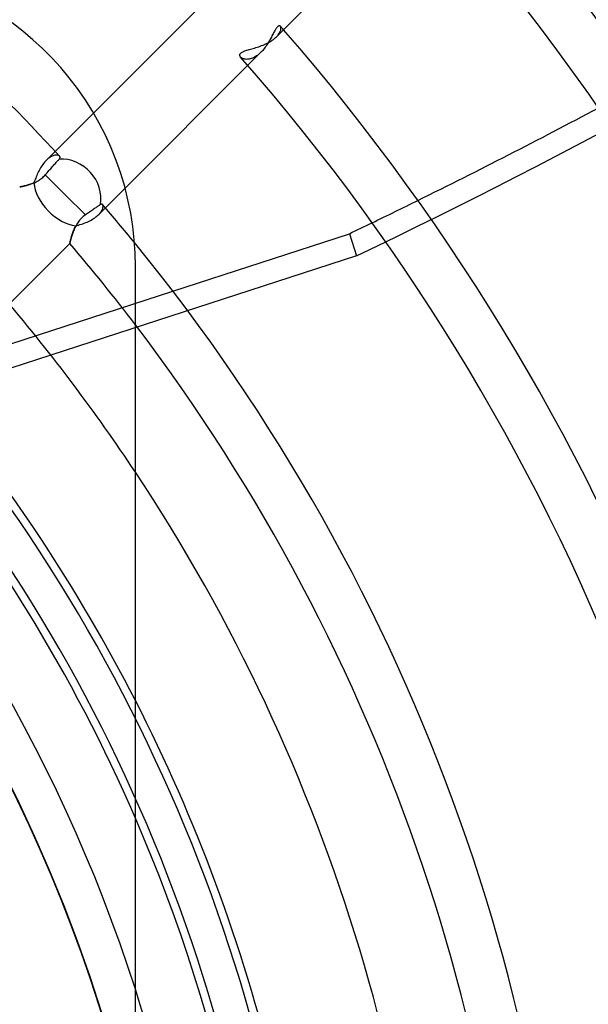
# Model space of a CAD drawing. Header units: millimetres. Extents: x -185 to 185, y -185 to 185.
# Tile 46 of 56: x 35 to 50, y 12 to 37. Entities that reach past the tile are written whole.
import ezdxf

# ---------------------------------------------------------------- set-up
doc = ezdxf.new("R2010")
doc.units = ezdxf.units.MM
doc.layers.add('MAIN-1', color=7, linetype='Continuous')
doc.layers.add('MAIN-2', color=7, linetype='Continuous')

msp = doc.modelspace()

# ---------------------------------------------------------------- linework, layer by layer
at = {"layer": 'MAIN-1'}
for p, q in [((41.666, 36.278), (45.445, 40.057)), ((39.669, 36.975), (37.044, 34.35)), ((35.252, 36.42), (34.982, 36.628)), ((35.51, 36.204), (35.252, 36.42)), ((35.755, 35.979), (35.51, 36.204)), ((41.401, 36.1), (41.435, 36.117)), ((41.435, 36.117), (41.469, 36.135)), ((41.469, 36.135), (41.502, 36.153)), ((41.502, 36.153), (41.533, 36.173)), ((41.533, 36.173), (41.563, 36.193)), ((41.563, 36.193), (41.592, 36.214)), ((41.592, 36.214), (41.619, 36.235)), ((41.619, 36.235), (41.644, 36.257)), ((41.644, 36.257), (41.666, 36.278)), ((35.988, 35.746), (35.755, 35.979)), ((40.751, 35.849), (40.76, 35.86)), ((40.76, 35.86), (40.772, 35.872)), ((40.772, 35.872), (40.786, 35.882)), ((40.786, 35.882), (40.803, 35.893)), ((40.803, 35.893), (40.823, 35.902)), ((40.823, 35.902), (40.845, 35.912)), ((40.845, 35.912), (40.869, 35.921)), ((40.869, 35.921), (40.894, 35.93)), ((40.894, 35.93), (40.922, 35.938)), ((40.922, 35.938), (40.95, 35.947)), ((40.95, 35.947), (40.98, 35.955)), ((40.98, 35.955), (41.011, 35.964)), ((41.011, 35.964), (41.044, 35.973)), ((41.044, 35.973), (41.078, 35.983)), ((41.078, 35.983), (41.113, 35.993)), ((41.113, 35.993), (41.148, 36.004)), ((41.148, 36.004), (41.184, 36.015)), ((41.184, 36.015), (41.22, 36.027)), ((41.22, 36.027), (41.257, 36.04)), ((41.257, 36.04), (41.293, 36.054)), ((41.293, 36.054), (41.329, 36.068)), ((41.329, 36.068), (41.365, 36.084)), ((41.365, 36.084), (41.401, 36.1)), ((36.212, 35.5), (35.988, 35.746)), ((40.741, 35.812), (40.742, 35.825)), ((40.743, 35.8), (40.741, 35.812)), ((40.742, 35.825), (40.745, 35.837)), ((40.747, 35.789), (40.743, 35.8)), ((40.745, 35.837), (40.751, 35.849)), ((40.754, 35.777), (40.747, 35.789)), ((40.762, 35.766), (40.754, 35.777)), ((36.428, 35.242), (36.212, 35.5)), ((37.84, 32.452), (40.945, 35.557)), ((36.635, 34.972), (36.428, 35.242)), ((36.831, 34.691), (36.635, 34.972)), ((37.015, 34.399), (36.831, 34.691)), ((37.186, 34.098), (37.015, 34.399)), ((37.344, 33.789), (37.186, 34.098)), ((37.488, 33.472), (37.344, 33.789)), ((37.617, 33.149), (37.488, 33.472)), ((37.731, 32.821), (37.617, 33.149)), ((37.83, 32.489), (37.731, 32.821)), ((37.914, 32.154), (37.83, 32.489)), ((37.982, 31.817), (37.914, 32.154)), ((38.034, 31.48), (37.982, 31.817)), ((38.071, 31.144), (38.034, 31.48)), ((38.093, 30.81), (38.071, 31.144)), ((39.047, 29.849), (43.511, 31.3)), ((38.1, 30.48), (38.093, 30.81)), ((38.1, 0), (38.1, 30.48))]:
    msp.add_line(p, q, dxfattribs=at)
for radius, end in [(61.849, 41.46828), (60.579, 41.6475), (55.499, 41.0635), (54.229, 41.2651), (49.149, 39.2209), (47.879, 37.2733), (45.72, 33.5573), (42.799, 27.1006), (41.529, 23.4466), (40.005, 17.7528)]:
    msp.add_arc((0, 0), radius, 0, end, dxfattribs=at)
for start_param, end_param in [(1.74808, 1.787169), (1.73342, 1.738281)]:
    msp.add_ellipse((-9.411, 124.976), major_axis=(-125.616, -40.815), ratio=0.809017, start_param=start_param, end_param=end_param, dxfattribs=at)
at = {"layer": 'MAIN-2'}
for p, q in [((41.582, 36.352), (41.568, 36.326)), ((41.595, 36.377), (41.582, 36.352)), ((41.607, 36.401), (41.595, 36.377)), ((41.62, 36.423), (41.607, 36.401)), ((41.632, 36.445), (41.62, 36.423)), ((41.644, 36.465), (41.632, 36.445)), ((41.656, 36.483), (41.644, 36.465)), ((41.667, 36.499), (41.656, 36.483)), ((41.679, 36.514), (41.667, 36.499)), ((41.69, 36.526), (41.679, 36.514)), ((41.7, 36.537), (41.69, 36.526)), ((41.711, 36.545), (41.7, 36.537)), ((41.721, 36.551), (41.711, 36.545)), ((41.714, 36.332), (41.727, 36.35)), ((41.73, 36.555), (41.721, 36.551)), ((41.727, 36.35), (41.738, 36.367)), ((41.739, 36.557), (41.73, 36.555)), ((41.738, 36.367), (41.748, 36.384)), ((41.747, 36.557), (41.739, 36.557)), ((41.755, 36.555), (41.747, 36.557)), ((41.748, 36.384), (41.757, 36.401)), ((41.762, 36.551), (41.755, 36.555)), ((41.757, 36.401), (41.764, 36.417)), ((41.768, 36.546), (41.762, 36.551)), ((41.764, 36.417), (41.771, 36.433)), ((41.772, 36.539), (41.768, 36.546)), ((41.771, 36.433), (41.775, 36.448)), ((41.776, 36.532), (41.772, 36.539)), ((41.775, 36.448), (41.779, 36.462)), ((41.779, 36.523), (41.776, 36.532)), ((41.781, 36.512), (41.779, 36.523)), ((41.779, 36.462), (41.781, 36.476)), ((41.782, 36.501), (41.781, 36.512)), ((41.781, 36.476), (41.782, 36.489)), ((41.782, 36.489), (41.782, 36.501)), ((41.46, 36.129), (41.442, 36.1)), ((41.477, 36.158), (41.46, 36.129)), ((41.493, 36.187), (41.477, 36.158)), ((41.509, 36.216), (41.493, 36.187)), ((41.525, 36.244), (41.509, 36.216)), ((41.54, 36.272), (41.525, 36.244)), ((41.554, 36.299), (41.54, 36.272)), ((41.568, 36.326), (41.554, 36.299)), ((41.666, 36.278), (41.684, 36.296)), ((41.684, 36.296), (41.699, 36.314)), ((41.699, 36.314), (41.714, 36.332)), ((40.945, 35.557), (41.274, 35.886)), ((41.248, 35.861), (41.222, 35.838)), ((41.274, 35.886), (41.248, 35.861)), ((41.297, 35.91), (41.274, 35.886)), ((41.32, 35.935), (41.297, 35.91)), ((41.342, 35.961), (41.32, 35.935)), ((41.363, 35.988), (41.342, 35.961)), ((41.384, 36.015), (41.363, 35.988)), ((41.404, 36.043), (41.384, 36.015)), ((41.423, 36.072), (41.404, 36.043)), ((41.442, 36.1), (41.423, 36.072)), ((40.772, 35.756), (40.762, 35.766)), ((40.784, 35.747), (40.772, 35.756)), ((40.798, 35.738), (40.784, 35.747)), ((40.813, 35.73), (40.798, 35.738)), ((40.829, 35.723), (40.813, 35.73)), ((40.847, 35.717), (40.829, 35.723)), ((40.867, 35.713), (40.847, 35.717)), ((40.888, 35.71), (40.867, 35.713)), ((40.909, 35.708), (40.888, 35.71)), ((40.932, 35.709), (40.909, 35.708)), ((40.956, 35.71), (40.932, 35.709)), ((40.981, 35.714), (40.956, 35.71)), ((41.006, 35.72), (40.981, 35.714)), ((41.032, 35.727), (41.006, 35.72)), ((41.058, 35.737), (41.032, 35.727)), ((41.085, 35.749), (41.058, 35.737)), ((41.112, 35.762), (41.085, 35.749)), ((41.14, 35.778), (41.112, 35.762)), ((41.167, 35.796), (41.14, 35.778)), ((41.195, 35.816), (41.167, 35.796)), ((41.222, 35.838), (41.195, 35.816)), ((37.044, 34.35), (35.846, 33.152)), ((35.824, 33.129), (35.802, 33.104)), ((35.846, 33.152), (35.824, 33.129)), ((35.868, 33.173), (35.846, 33.152)), ((35.891, 33.193), (35.868, 33.173)), ((35.913, 33.211), (35.891, 33.193)), ((35.936, 33.227), (35.913, 33.211)), ((35.958, 33.241), (35.936, 33.227)), ((35.98, 33.253), (35.958, 33.241)), ((36.001, 33.263), (35.98, 33.253)), ((36.022, 33.271), (36.001, 33.263)), ((36.042, 33.278), (36.022, 33.271)), ((36.062, 33.283), (36.042, 33.278)), ((36.08, 33.286), (36.062, 33.283)), ((36.097, 33.288), (36.08, 33.286)), ((36.094, 33.096), (36.11, 33.114)), ((36.114, 33.288), (36.097, 33.288)), ((36.11, 33.114), (36.125, 33.131)), ((36.129, 33.287), (36.114, 33.288)), ((36.125, 33.131), (36.139, 33.147)), ((36.143, 33.284), (36.129, 33.287)), ((36.139, 33.147), (36.153, 33.162)), ((36.155, 33.28), (36.143, 33.284)), ((36.153, 33.162), (36.164, 33.175)), ((36.167, 33.275), (36.155, 33.28)), ((36.164, 33.175), (36.175, 33.187)), ((36.176, 33.269), (36.167, 33.275)), ((36.175, 33.187), (36.182, 33.195)), ((36.184, 33.262), (36.176, 33.269)), ((36.182, 33.195), (36.187, 33.204)), ((36.188, 33.256), (36.184, 33.262)), ((36.187, 33.204), (36.191, 33.212)), ((36.192, 33.25), (36.188, 33.256)), ((36.191, 33.212), (36.194, 33.22)), ((36.194, 33.243), (36.192, 33.25)), ((36.196, 33.236), (36.194, 33.243)), ((36.194, 33.22), (36.196, 33.228)), ((36.196, 33.228), (36.196, 33.236)), ((35.651, 32.868), (35.635, 32.836)), ((35.667, 32.9), (35.651, 32.868)), ((35.684, 32.932), (35.667, 32.9)), ((35.702, 32.963), (35.684, 32.932)), ((35.721, 32.993), (35.702, 32.963)), ((35.74, 33.023), (35.721, 32.993)), ((35.76, 33.051), (35.74, 33.023)), ((35.781, 33.078), (35.76, 33.051)), ((35.802, 33.104), (35.781, 33.078)), ((35.869, 32.841), (35.893, 32.868)), ((35.893, 32.868), (35.916, 32.894)), ((35.916, 32.894), (35.938, 32.919)), ((35.938, 32.919), (35.959, 32.943)), ((35.959, 32.943), (35.98, 32.967)), ((35.98, 32.967), (36.001, 32.991)), ((36.001, 32.991), (36.022, 33.014)), ((36.022, 33.014), (36.042, 33.037)), ((36.042, 33.037), (36.06, 33.058)), ((36.06, 33.058), (36.078, 33.078)), ((36.078, 33.078), (36.094, 33.096)), ((35.556, 32.644), (35.545, 32.614)), ((35.568, 32.675), (35.556, 32.644)), ((35.58, 32.707), (35.568, 32.675)), ((35.592, 32.739), (35.58, 32.707)), ((35.591, 32.611), (35.616, 32.624)), ((35.606, 32.771), (35.592, 32.739)), ((35.62, 32.803), (35.606, 32.771)), ((35.616, 32.624), (35.64, 32.638)), ((35.635, 32.836), (35.62, 32.803)), ((35.64, 32.638), (35.665, 32.653)), ((35.665, 32.653), (35.689, 32.669)), ((35.689, 32.669), (35.713, 32.686)), ((35.713, 32.686), (35.737, 32.705)), ((35.737, 32.705), (35.759, 32.724)), ((35.759, 32.724), (35.781, 32.744)), ((35.781, 32.744), (35.802, 32.765)), ((35.802, 32.765), (35.822, 32.787)), ((35.822, 32.787), (35.846, 32.814)), ((36.325, 32.284), (35.822, 32.787)), ((35.846, 32.814), (35.869, 32.841)), ((35.177, 32.482), (35.176, 32.482)), ((35.176, 32.482), (35.177, 32.482)), ((35.181, 32.483), (35.177, 32.482)), ((35.177, 32.482), (35.179, 32.482)), ((35.179, 32.482), (35.184, 32.483)), ((35.187, 32.484), (35.181, 32.483)), ((35.184, 32.483), (35.19, 32.484)), ((35.196, 32.486), (35.187, 32.484)), ((35.19, 32.484), (35.198, 32.486)), ((35.207, 32.488), (35.196, 32.486)), ((35.198, 32.486), (35.207, 32.488)), ((35.22, 32.49), (35.207, 32.488)), ((35.207, 32.488), (35.218, 32.49)), ((35.218, 32.49), (35.231, 32.493)), ((35.235, 32.494), (35.22, 32.49)), ((35.231, 32.493), (35.245, 32.496)), ((35.253, 32.497), (35.235, 32.494)), ((35.245, 32.496), (35.26, 32.499)), ((35.272, 32.502), (35.253, 32.497)), ((35.26, 32.499), (35.277, 32.503)), ((35.293, 32.506), (35.272, 32.502)), ((35.277, 32.503), (35.294, 32.507)), ((35.315, 32.512), (35.293, 32.506)), ((35.294, 32.507), (35.313, 32.512)), ((35.313, 32.512), (35.333, 32.517)), ((35.339, 32.518), (35.315, 32.512)), ((35.333, 32.517), (35.354, 32.522)), ((35.364, 32.525), (35.339, 32.518)), ((35.354, 32.522), (35.376, 32.528)), ((35.39, 32.532), (35.364, 32.525)), ((35.376, 32.528), (35.398, 32.535)), ((35.418, 32.541), (35.39, 32.532)), ((35.398, 32.535), (35.421, 32.542)), ((35.446, 32.55), (35.418, 32.541)), ((35.421, 32.542), (35.445, 32.55)), ((35.445, 32.55), (35.468, 32.558)), ((35.475, 32.56), (35.446, 32.55)), ((35.468, 32.558), (35.493, 32.567)), ((35.505, 32.572), (35.475, 32.56)), ((35.493, 32.567), (35.517, 32.577)), ((35.535, 32.584), (35.505, 32.572)), ((35.517, 32.577), (35.541, 32.587)), ((35.545, 32.614), (35.535, 32.584)), ((35.541, 32.587), (35.566, 32.598)), ((35.566, 32.598), (35.591, 32.611)), ((37.173, 31.785), (37.84, 32.452)), ((36.836, 31.773), (36.325, 32.284)), ((36.989, 31.879), (36.964, 31.862)), ((37.013, 31.896), (36.989, 31.879)), ((37.036, 31.912), (37.013, 31.896)), ((37.058, 31.927), (37.036, 31.912)), ((37.079, 31.942), (37.058, 31.927)), ((37.098, 31.955), (37.079, 31.942)), ((37.117, 31.968), (37.098, 31.955)), ((37.134, 31.98), (37.117, 31.968)), ((37.152, 31.992), (37.134, 31.98)), ((37.168, 32.003), (37.152, 31.992)), ((37.182, 32.014), (37.168, 32.003)), ((37.195, 32.023), (37.182, 32.014)), ((37.207, 32.031), (37.195, 32.023)), ((37.217, 32.038), (37.207, 32.031)), ((37.223, 32.042), (37.217, 32.038)), ((37.229, 32.045), (37.223, 32.042)), ((37.235, 32.047), (37.229, 32.045)), ((37.233, 31.856), (37.245, 31.874)), ((37.24, 32.049), (37.235, 32.047)), ((37.246, 32.049), (37.24, 32.049)), ((37.245, 31.874), (37.254, 31.891)), ((37.251, 32.049), (37.246, 32.049)), ((37.256, 32.049), (37.251, 32.049)), ((37.254, 31.891), (37.263, 31.907)), ((37.26, 32.047), (37.256, 32.049)), ((37.264, 32.045), (37.26, 32.047)), ((37.263, 31.907), (37.27, 31.923)), ((37.268, 32.042), (37.264, 32.045)), ((37.271, 32.038), (37.268, 32.042)), ((37.27, 31.923), (37.275, 31.939)), ((37.276, 32.032), (37.271, 32.038)), ((37.275, 31.939), (37.279, 31.954)), ((37.28, 32.024), (37.276, 32.032)), ((37.279, 31.954), (37.282, 31.968)), ((37.282, 32.015), (37.28, 32.024)), ((37.284, 32.005), (37.282, 32.015)), ((37.282, 31.968), (37.284, 31.981)), ((37.285, 31.993), (37.284, 32.005)), ((37.284, 31.981), (37.285, 31.993)), ((36.692, 31.643), (36.671, 31.617)), ((36.713, 31.667), (36.692, 31.643)), ((36.736, 31.691), (36.713, 31.667)), ((36.759, 31.713), (36.736, 31.691)), ((36.784, 31.734), (36.759, 31.713)), ((36.809, 31.755), (36.784, 31.734)), ((36.836, 31.773), (36.809, 31.755)), ((36.863, 31.792), (36.836, 31.773)), ((36.89, 31.811), (36.863, 31.792)), ((36.915, 31.828), (36.89, 31.811)), ((36.914, 31.611), (36.948, 31.628)), ((36.94, 31.845), (36.915, 31.828)), ((36.964, 31.862), (36.94, 31.845)), ((36.948, 31.628), (36.981, 31.645)), ((36.981, 31.645), (37.013, 31.663)), ((37.013, 31.663), (37.044, 31.682)), ((37.044, 31.682), (37.073, 31.702)), ((37.073, 31.702), (37.101, 31.722)), ((37.101, 31.722), (37.127, 31.743)), ((37.127, 31.743), (37.151, 31.764)), ((37.151, 31.764), (37.173, 31.785)), ((37.173, 31.785), (37.19, 31.803)), ((37.19, 31.803), (37.206, 31.821)), ((37.206, 31.821), (37.22, 31.839)), ((37.22, 31.839), (37.233, 31.856)), ((36.538, 31.374), (36.527, 31.348)), ((36.53, 31.355), (36.541, 31.382)), ((36.549, 31.401), (36.538, 31.374)), ((36.541, 31.382), (36.553, 31.411)), ((36.561, 31.428), (36.549, 31.401)), ((36.553, 31.411), (36.565, 31.439)), ((36.573, 31.456), (36.561, 31.428)), ((36.565, 31.439), (36.579, 31.468)), ((36.587, 31.483), (36.573, 31.456)), ((36.579, 31.468), (36.594, 31.497)), ((36.601, 31.51), (36.587, 31.483)), ((36.594, 31.497), (36.629, 31.507)), ((36.617, 31.537), (36.601, 31.51)), ((36.634, 31.564), (36.617, 31.537)), ((36.629, 31.507), (36.664, 31.517)), ((36.652, 31.591), (36.634, 31.564)), ((36.671, 31.617), (36.652, 31.591)), ((36.664, 31.517), (36.7, 31.528)), ((36.7, 31.528), (36.736, 31.54)), ((36.736, 31.54), (36.772, 31.553)), ((36.772, 31.553), (36.808, 31.566)), ((36.808, 31.566), (36.844, 31.58)), ((36.844, 31.58), (36.88, 31.595)), ((36.88, 31.595), (36.914, 31.611)), ((36.455, 31.108), (36.459, 31.124)), ((36.459, 31.123), (36.455, 31.107)), ((36.459, 31.124), (36.463, 31.141)), ((36.463, 31.14), (36.459, 31.123)), ((36.463, 31.141), (36.468, 31.16)), ((36.468, 31.158), (36.463, 31.14)), ((36.468, 31.16), (36.474, 31.181)), ((36.473, 31.178), (36.468, 31.158)), ((36.479, 31.2), (36.473, 31.178)), ((36.474, 31.181), (36.48, 31.203)), ((36.486, 31.222), (36.479, 31.2)), ((36.48, 31.203), (36.487, 31.225)), ((36.493, 31.246), (36.486, 31.222)), ((36.487, 31.225), (36.494, 31.25)), ((36.5, 31.27), (36.493, 31.246)), ((36.494, 31.25), (36.502, 31.275)), ((36.509, 31.295), (36.5, 31.27)), ((36.502, 31.275), (36.51, 31.301)), ((36.518, 31.321), (36.509, 31.295)), ((36.51, 31.301), (36.52, 31.327)), ((36.527, 31.348), (36.518, 31.321)), ((36.52, 31.327), (36.53, 31.355)), ((43.511, 31.3), (43.693, 30.741)), ((32.837, 27.449), (36.442, 31.054)), ((36.442, 31.054), (36.443, 31.055)), ((36.443, 31.055), (36.442, 31.054)), ((36.443, 31.059), (36.445, 31.064)), ((36.445, 31.064), (36.443, 31.059)), ((36.443, 31.055), (36.443, 31.059)), ((36.443, 31.059), (36.443, 31.055)), ((36.445, 31.064), (36.446, 31.072)), ((36.446, 31.072), (36.445, 31.064)), ((36.446, 31.072), (36.449, 31.082)), ((36.449, 31.082), (36.446, 31.072)), ((36.449, 31.082), (36.452, 31.094)), ((36.451, 31.093), (36.449, 31.082)), ((36.455, 31.107), (36.451, 31.093)), ((36.452, 31.094), (36.455, 31.108)), ((43.693, 30.741), (21.365, 23.486)), ((38.1, 30.48), (38.1, 30.48)), ((20.857, 23.939), (39.047, 29.849))]:
    msp.add_line(p, q, dxfattribs=at)
for radius, start, end in [(132, 0, 180.00002), (128, 0, 89.99998), (127, 0, 89.99998), (39.005, 270, 90), (39.005, 12.3664, 77.6335), (40.005, 17.7528, 72.2472), (55.499, 41.0635, 41.1854), (49.149, 42.5908, 47.4092), (49.149, 39.2209, 40.6824), (47.879, 37.2733, 40.4358), (45.72, 33.5573, 40.3731), (42.595, 0, 40.0328), (42.799, 27.1006, 39.8927), (41.733, 0, 39.9299), (41.529, 23.4466, 39.7361)]:
    msp.add_arc((0, 0), radius, start, end, dxfattribs=at)
for centre, major_axis, ratio, start_param, end_param in [((-9.229, 124.417), (-125.616, -40.815), 0.809017, 1.73342, 2.280052), ((36.325, 32.284), (-0.674, 0.674), 0.895823, -2.57709, -0.673272), ((36.325, 32.284), (-0.674, 0.674), 0.620199, 0.62704, 2.472059), ((-9.411, 124.976), (-125.616, -40.815), 0.809017, 1.738281, 1.74808)]:
    msp.add_ellipse(centre, major_axis=major_axis, ratio=ratio, start_param=start_param, end_param=end_param, dxfattribs=at)

doc.saveas('drawing.dxf')
